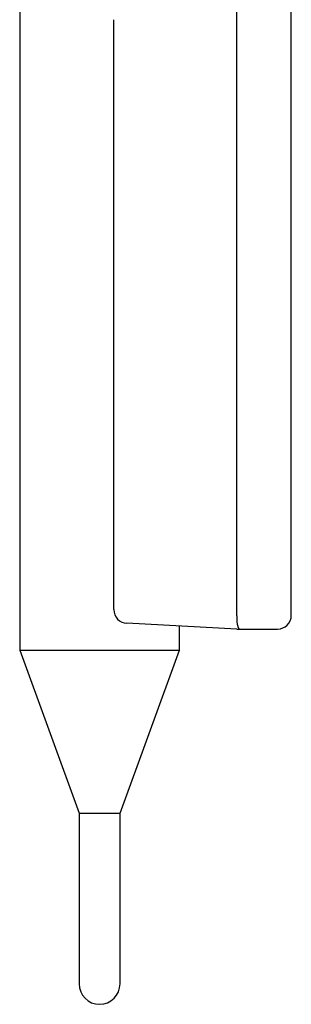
# Model space of a CAD drawing. Header units: millimetres. Extents: x 8 to 564, y 12 to 489.
# Tile 1 of 79: x 129 to 149, y 304 to 376. Entities that reach past the tile are written whole.
import ezdxf

# ---------------------------------------------------------------- set-up
doc = ezdxf.new("R2010")
doc.units = ezdxf.units.MM

msp = doc.modelspace()

# ---------------------------------------------------------------- linework, layer by layer
at = {"color": 7, "linetype": 'Continuous', "lineweight": 30}
for p, q in [((128.911, 383.061), (128.911, 330.013)), ((148.811, 332.561), (148.811, 382.061)), ((144.811, 332.561), (144.811, 376.775)), ((135.811, 332.982), (135.811, 376.209)), ((144.811, 331.561), (136.759, 331.983)), ((140.611, 330.013), (140.611, 331.782)), ((144.909, 331.561), (147.311, 331.561)), ((128.911, 330.013), (133.261, 318.061)), ((128.911, 330.013), (140.611, 330.013)), ((136.261, 318.061), (140.611, 330.013)), ((133.261, 318.061), (133.261, 305.561)), ((133.261, 318.061), (136.261, 318.061)), ((136.261, 305.561), (136.261, 318.061))]:
    msp.add_line(p, q, dxfattribs=at)
for centre, radius, start, end in [((136.811, 332.982), 1, 180, 267), ((147.811, 332.561), 1, 270, 0), ((134.761, 305.561), 1.5, 180, 0)]:
    msp.add_arc(centre, radius, start, end, dxfattribs=at)
msp.add_ellipse((143.426, 332.561), major_axis=(1.385, 0), ratio=0.722222, start_param=6.2539, end_param=6.283185, dxfattribs=at)
for points, knots in [([(144.81, 332.532), (144.809, 332.506), (144.808, 332.452), (144.808, 332.373), (144.81, 332.293), (144.814, 332.216), (144.819, 332.141), (144.827, 332.07), (144.837, 332.001), (144.848, 331.936), (144.86, 331.875), (144.874, 331.818), (144.889, 331.766), (144.904, 331.718), (144.92, 331.677), (144.933, 331.644), (144.945, 331.62), (144.953, 331.602), (144.958, 331.588), (144.961, 331.576), (144.958, 331.569), (144.948, 331.564), (144.933, 331.562), (144.917, 331.562), (144.909, 331.561)], [0, 0, 0, 0, 0.051117, 0.102234, 0.15486, 0.207486, 0.258595, 0.309706, 0.362251, 0.414797, 0.466845, 0.518894, 0.572335, 0.625776, 0.680009, 0.734239, 0.771505, 0.808802, 0.846043, 0.881295, 0.916971, 0.944196, 0.972119, 1, 1, 1, 1]), ([(144.811, 331.561), (144.811, 331.561), (144.812, 331.561), (144.817, 331.561), (144.825, 331.561), (144.837, 331.561), (144.855, 331.561), (144.88, 331.561), (144.899, 331.561), (144.909, 331.561)], [0, 0, 0, 0, 0.075758, 0.163675, 0.265171, 0.381169, 0.55941, 0.765481, 1, 1, 1, 1]), ([(147.311, 331.561), (147.331, 331.561), (147.371, 331.561), (147.43, 331.561), (147.488, 331.561), (147.543, 331.561), (147.595, 331.561), (147.642, 331.561), (147.685, 331.561), (147.722, 331.561), (147.754, 331.561), (147.779, 331.561), (147.797, 331.561), (147.807, 331.561), (147.812, 331.561), (147.811, 331.561), (147.811, 331.561)], [0, 0, 0, 0, 0.0770535, 0.1530621, 0.2291554, 0.3064594, 0.3833899, 0.4593557, 0.5354931, 0.612931, 0.6898618, 0.7658277, 0.8419651, 0.9194032, 0.9964685, 1, 1, 1, 1])]:
    msp.add_open_spline(points, degree=3, knots=knots, dxfattribs=at)

doc.saveas('drawing.dxf')
